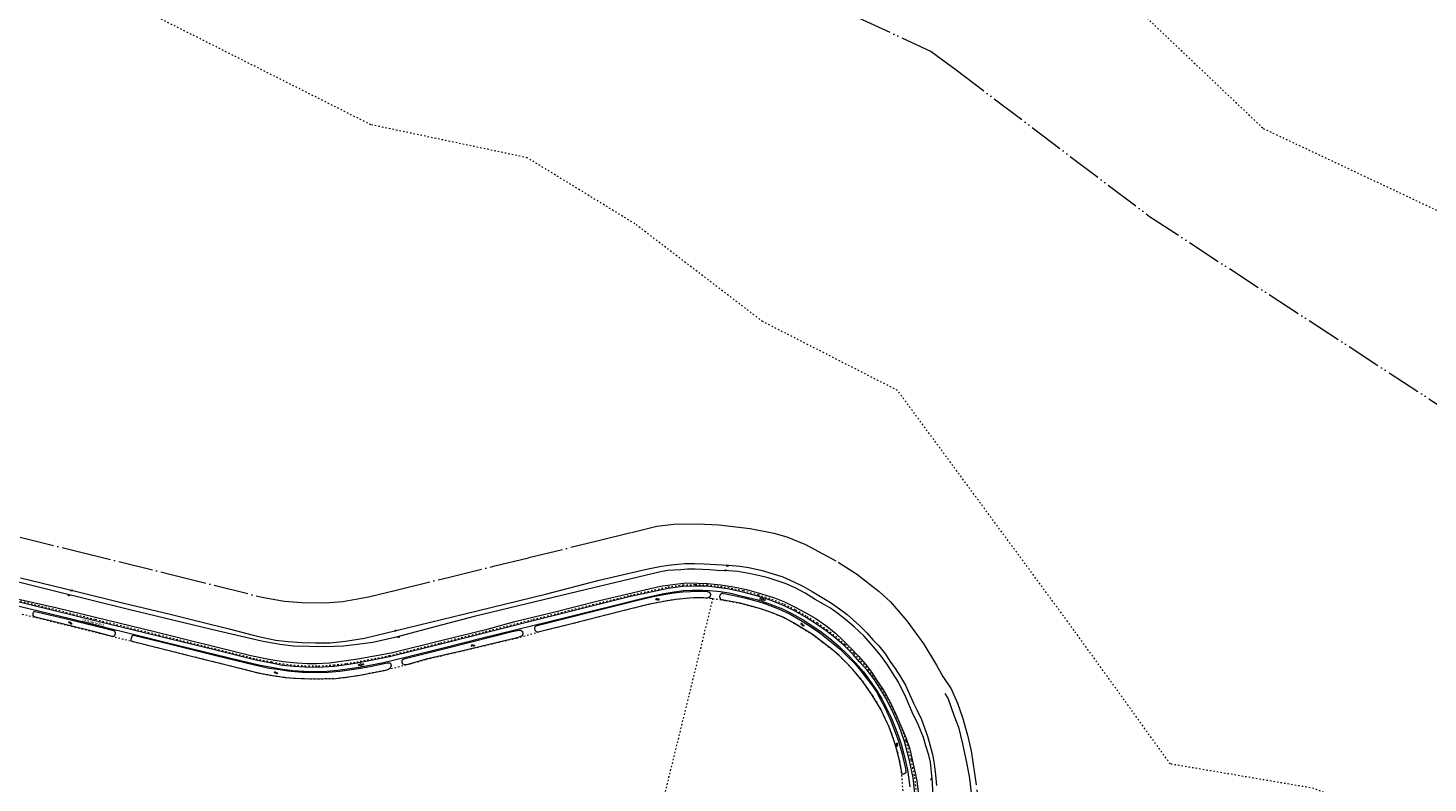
# Model space of a CAD drawing. Header units: metres. Extents: x 64961 to 73789, y 403835 to 410663.
# Tile 79 of 135: x 70836 to 71812, y 406091 to 406616. Entities that reach past the tile are written whole.
import ezdxf

# ---------------------------------------------------------------- set-up
doc = ezdxf.new("R2010")
doc.units = ezdxf.units.M
for name, pattern in [('ACAD_ISO04W100', [30, 24, -3, 0, -3]), ('ACAD_ISO05W100', [33, 24, -3, 0, -3, 0, -3]), ('PERCEELGRENS', [2.5, 1, -1.5])]:
    doc.linetypes.add(name, pattern=pattern)
for name, color, linetype, lineweight in [('B-GEO-OG-GRENS-sectie-G', 253, 'ACAD_ISO04W100', 0), ('B-GEO-OG-GRENS_burggem-G', 253, 'ACAD_ISO05W100', 0), ('B-GEO-OG-GRENS_perceel-G', 253, 'PERCEELGRENS', 0), ('B-GEO-OG-OVLIJNOBJ-G', 253, 'Continuous', 0), ('B-GEO-OG-SLOOT_insteek-G', 253, 'Continuous', 0), ('B-GEO-OG-STRAATNAAM-T', 7, 'Continuous', 35), ('B-GEO-OG-TALUD-S', 253, 'Continuous', 0), ('B-GEO-OG-VERH_gesl-S', 253, 'Continuous', 0), ('B-GEO-OG-VERH_kntgesl-G', 253, 'Continuous', 0), ('B-GEO-OG-WATER-S', 253, 'Continuous', 0), ('B-GEO-OG-WATER_kant-G', 253, 'Continuous', 0)]:
    doc.layers.add(name, color=color, linetype=linetype, lineweight=lineweight)
doc.styles.add('ISO', font='ISO')

# ---------------------------------------------------------------- blocks, each defined once
blk = doc.blocks.new('S04')
at = {"color": 0}
for p, q in [((0, 0.5), (0.5, 0.5)), ((0, 0.25), (1, 0.25)), ((0, 0), (0.5, 0)), ((0, -0.25), (1, -0.25)), ((0, -0.5), (0.5, -0.5))]:
    blk.add_line(p, q, dxfattribs=at)
blk = doc.blocks.new('S05')
at = {"color": 0}
for p, q in [((0.08, 0.3), (0.38, 0.59)), ((0.11, -0.19), (0.41, 0.09)), ((0.38, 0.59), (0.68, 0.71)), ((0.41, 0.09), (0.71, 0.21)), ((0.68, 0.71), (1.01, 0.62)), ((0.71, 0.21), (1.02, 0.12)), ((1.01, 0.62), (1.33, 0.37)), ((1.02, 0.12), (1.36, -0.12)), ((1.33, 0.37), (1.66, 0.13)), ((1.66, 0.13), (1.97, 0.04)), ((1.97, 0.04), (2.28, 0.16)), ((2.28, 0.16), (2.58, 0.44)), ((1.36, -0.12), (1.68, -0.37)), ((1.68, -0.37), (2, -0.46)), ((2, -0.46), (2.31, -0.33)), ((2.31, -0.33), (2.61, -0.05))]:
    blk.add_line(p, q, dxfattribs=at)
blk = doc.blocks.new('S012')
at = {"color": 0}
for p, q in [((1.18, 2.05), (0, 0)), ((1.18, -2.05), (0, 0)), ((1.4, 0), (0.21, -2.05)), ((1.4, 0), (0.22, 2.05))]:
    blk.add_line(p, q, dxfattribs=at)

msp = doc.modelspace()

# ---------------------------------------------------------------- linework, layer by layer
at = {"layer": 'B-GEO-OG-GRENS-sectie-G'}
for points in [[(70684.567, 406297.87), (70870.247, 406252.11), (70936.743, 406235.789), (70999.321, 406220.024), (71008.047, 406218.551), (71014.902, 406217.455), (71026.81, 406216.363), (71043.268, 406216.148), (71055.5, 406217.187), (71073.456, 406220.268), (71092.709, 406224.974), (71128.869, 406233.904), (71161.43, 406241.826), (71185.179, 406247.67), (71232.79, 406259.327), (71256.684, 406265.255), (71274.196, 406269.441), (71286.03, 406270.833), (71302.496, 406271.109), (71317.357, 406270.459), (71339.234, 406267.93), (71355.757, 406264.739), (71364.812, 406262.192), (71377.774, 406256.751), (71400.616, 406244.474), (71413.476, 406236.348), (71429.155, 406224.017), (71436.978, 406216.87), (71448.369, 406203.715), (71460.287, 406187.461), (71469.084, 406172.905)], [(71469.084, 406172.905), (71473.486, 406164.948), (71479.322, 406156.361), (71483.806, 406146.41), (71487.278, 406136.361), (71490.74, 406123.972), (71493.276, 406113.188), (71497.33, 406085.975), (71498.538, 406073.45), (71498.163, 406066.526), (71496.61, 406054.74), (71495.761, 406048.805), (71494.136, 406041.353), (71493.833, 406036.997), (71494.108, 406033.73)]]:
    msp.add_lwpolyline(points, dxfattribs=at)
at = {"layer": 'B-GEO-OG-GRENS_burggem-G'}
msp.add_lwpolyline([(71049.915, 406975.412), (71135.43, 406884.51), (71156.67, 406858.02), (71178.06, 406825.19), (71225.66, 406731.39), (71239.4, 406713.93), (71263.99, 406692.91), (71465.51, 406600.06), (71482.93, 406587.13), (71617.53, 406485.14), (71858, 406328.44), (72000, 406250.551)], dxfattribs=at)
at = {"layer": 'B-GEO-OG-GRENS_perceel-G'}
for points in [[(71218.685, 407000), (71696.75, 406546.43)], [(71908.654, 406000), (71825, 406050), (71732, 406087), (71632, 406104), (71565, 406197), (71442, 406364), (71348, 406412), (71259, 406480), (71184, 406526), (71075, 406549), (70910, 406632), (70894, 406700), (70863.275, 406710.019)], [(71696.75, 406546.43), (72000, 406403.566)], [(70823.663, 406219.282), (70883.224, 406204.715), (70927.319, 406193.948), (70966.229, 406184.331), (70995.021, 406177.249), (71006.061, 406175.077), (71013.832, 406173.649), (71021.345, 406172.852), (71029.023, 406172.375), (71038.549, 406172.268), (71049.109, 406172.907), (71058.023, 406173.92), (71065.176, 406175.116), (71087.793, 406179.463), (71123.473, 406188.358), (71188.062, 406204.725), (71255.592, 406221.467), (71281.983, 406227.256), (71292.318, 406228.648), (71301.081, 406228.865), (71309.125, 406228.71), (71316.19, 406227.951), (71323.68, 406227), (71334.518, 406224.693), (71344.855, 406221.89), (71354.321, 406218.84), (71363.031, 406215.262)], [(70832.153, 406208.327), (70894.315, 406192.987), (70911.855, 406188.619), (70950.058, 406179.15), (70985.587, 406170.282), (70997.247, 406167.333), (71006.438, 406165.553), (71011.487, 406164.785), (71015.281, 406164.282), (71021.422, 406163.822), (71027.842, 406163.444), (71038.117, 406163.275), (71050.591, 406163.577), (71057.694, 406164.384), (71066.209, 406165.69), (71084.188, 406169.163), (71102.582, 406173.826), (71113.625, 406176.913), (71136.909, 406182.292), (71176.662, 406191.687), (71195.21, 406196.929), (71214.118, 406201.482), (71235.014, 406206.903), (71256.071, 406212.185), (71268.11, 406215.141)], [(71313.181, 406219.226), (71259.179, 406000)], [(71268.11, 406215.141), (71279.046, 406217.413), (71287.448, 406218.765), (71294.734, 406219.528), (71300.133, 406219.93), (71305.954, 406219.898), (71311.827, 406219.434), (71313.181, 406219.226)], [(71313.181, 406219.226), (71322.097, 406217.862), (71332.345, 406215.898), (71339.962, 406213.954), (71347.515, 406211.864), (71355.252, 406209.073), (71362.633, 406205.928), (71369.588, 406202.173), (71375.599, 406198.566), (71382.492, 406194.385)], [(71363.031, 406215.262), (71371.041, 406211.321), (71378.9, 406206.759), (71386.122, 406202.224), (71392.893, 406197.438), (71398.931, 406192.865), (71405.416, 406187.1), (71411.666, 406180.911), (71416.235, 406175.694), (71421.57, 406169.875), (71426.171, 406163.86), (71430.86, 406156.691), (71435.189, 406149.491), (71440.237, 406139.09), (71444.081, 406130.613), (71447.786, 406120.003)], [(71382.492, 406194.385), (71389.519, 406188.946), (71396.101, 406183.906), (71401.243, 406179.451), (71406.136, 406174.563), (71410.563, 406170.019), (71414.134, 406165.859), (71417.623, 406161.554), (71421.066, 406156.449), (71424.389, 406151.855), (71430.478, 406141.729), (71432.899, 406136.365), (71435.603, 406130.742), (71437.787, 406125.149), (71440.279, 406117.765), (71441.877, 406112.037), (71443.275, 406106.097), (71444.27, 406101.318), (71445.764, 406083.204)], [(71447.786, 406120.003), (71451.302, 406106.62), (71453.726, 406094.576), (71455.344, 406081.592), (71455.993, 406070.843), (71455.736, 406055.448), (71453.911, 406032.5), (71451.882, 406013.896), (71450.256, 406000)]]:
    msp.add_lwpolyline(points, dxfattribs=at)
at = {"layer": 'B-GEO-OG-OVLIJNOBJ-G'}
for points in [[(70964.067, 406197.651), (70906.122, 406211.561), (70854.494, 406224.29), (70803.285, 406236.968), (70744.74, 406251.522), (70681.733, 406267.356), (70617.112, 406283.174), (70587.614, 406290.047), (70549.164, 406300.132), (70531.99, 406304.974), (70519.331, 406308.746), (70508.619, 406312.146), (70506.385, 406313.114)], [(70830.838, 406233.573), (70868.269, 406224.6), (70902.927, 406215.983), (70935.198, 406208.24), (70956.612, 406202.85), (70976.396, 406198.013), (70992.899, 406193.661), (70999.988, 406192.031), (71008.776, 406190.248), (71017.461, 406189.165), (71026.914, 406188.549), (71036.529, 406188.35), (71046.662, 406188.314), (71057.409, 406189.503), (71070.589, 406191.612), (71139.441, 406208.282), (71197.707, 406222.461), (71234.09, 406232.043), (71267.059, 406239.69), (71276.462, 406241.583), (71282.132, 406242.493), (71288.791, 406243.067), (71293.749, 406243.606), (71300.564, 406243.63), (71307.121, 406243.407), (71315.583, 406242.852), (71324.269, 406242.303), (71332.161, 406241.593), (71338.401, 406240.698), (71347.636, 406238.643), (71355.39, 406236.485), (71362.036, 406234.204), (71369.629, 406230.842), (71375.966, 406227.719), (71382.513, 406224.007), (71388.279, 406220.693), (71395.191, 406216.529), (71401.562, 406212.024), (71406.918, 406208.061), (71415.781, 406200.11), (71420.561, 406195.21), (71424.961, 406190.181)], [(71464.82, 406105.191), (71463.666, 406110.165), (71461.75, 406116.527), (71459.94, 406122.454), (71456.255, 406131.529), (71452.26, 406140.063), (71447.667, 406150.571), (71442.637, 406160.917), (71438.899, 406166.748), (71434.455, 406173.627), (71430.191, 406179.73), (71425.273, 406185.497), (71418.412, 406193.204), (71411.857, 406199.381), (71405.659, 406204.624), (71400.445, 406208.783), (71395.253, 406212.363), (71390.473, 406215.286), (71384.553, 406218.515), (71377.619, 406222.959), (71371.106, 406226.278), (71364.308, 406229.501), (71358.776, 406231.346), (71351.829, 406233.589), (71345.087, 406235.166), (71338.442, 406236.495), (71330.608, 406237.911), (71324.31, 406238.436), (71316.305, 406238.798), (71310.839, 406239.183), (71306.186, 406239.428), (71300.987, 406239.574), (71295.626, 406239.505), (71290.964, 406239.266), (71286.186, 406238.94), (71281.892, 406238.605), (71276.806, 406237.774), (71219.343, 406224.145), (71146.881, 406206.713), (71124.86, 406200.872), (71091.646, 406192.081), (71076.398, 406188.544), (71067.338, 406187.349), (71056.004, 406186.126), (71042.842, 406185.556), (71032.034, 406185.689), (71021.181, 406186.099), (71011.565, 406187.288), (70998.727, 406189.602), (70964.067, 406197.651)], [(70823.461, 406220.112), (70856.51, 406212.598), (70925.279, 406195.933), (70991.401, 406179.566), (71003.916, 406176.934), (71013.922, 406175.4), (71023.511, 406174.487), (71030.625, 406174.047), (71037.204, 406174.03), (71046.288, 406174.38), (71065.924, 406177.118), (71089.059, 406181.343), (71125.602, 406190.417), (71156.905, 406198.161), (71175.238, 406203.149), (71201.26, 406209.418), (71234.217, 406217.85), (71276.728, 406227.867), (71287.146, 406229.217), (71294.901, 406230.027), (71302.785, 406229.822), (71309.571, 406229.679), (71318.816, 406228.781), (71327.714, 406227.38), (71336.802, 406225.352), (71347.296, 406222.46), (71356.325, 406219.745), (71363.181, 406216.891), (71370.736, 406213.196), (71378.001, 406209.311), (71385.011, 406205.217), (71392.051, 406200.338), (71398.809, 406195.101), (71403.956, 406190.086), (71408.958, 406185.154), (71414.733, 406179.021), (71419.697, 406173.42), (71423.711, 406167.853), (71427.554, 406162.222), (71431.235, 406156.693), (71434.001, 406152.168)], [(71424.961, 406190.181), (71428.937, 406186.241), (71433.493, 406180.364), (71436.548, 406175.655), (71440.273, 406170.571), (71443.973, 406164.724), (71447.406, 406158.78), (71453.161, 406146.395), (71455.465, 406141.616), (71458.559, 406134.964), (71462.843, 406123.297), (71464.723, 406116.62), (71466.287, 406110.633), (71467.535, 406104.01), (71468.336, 406096.423), (71469.03, 406088.936)], [(71434.001, 406152.168), (71437.208, 406146.181), (71440.581, 406139.176), (71444.256, 406130.605), (71447.71, 406122.402), (71450.465, 406114.368), (71452.361, 406106.01), (71454.343, 406097.853), (71455.49, 406092.094), (71456.455, 406084.76), (71456.972, 406077.75), (71457.246, 406070.753), (71456.81, 406062.733), (71456.595, 406055.671), (71455.773, 406041.195), (71454.293, 406025.32), (71454.506, 406019.54), (71454.853, 406018.083), (71455.796, 406015.622), (71457.771, 406010.638), (71460.623, 406005.641), (71461.499, 406002.978), (71461.359, 406000.522), (71461.162, 406000)], [(71468.81, 406000), (71469.06, 406000.384), (71469.287, 406001.416), (71469.211, 406002.372), (71468.976, 406003.506), (71467.766, 406005.534), (71465.679, 406008.546), (71464.069, 406011.419), (71462.569, 406016.245), (71461.266, 406020.575), (71460.702, 406024.452), (71461.021, 406029.082), (71461.623, 406034.087), (71462.95, 406041.348), (71464.558, 406053.557), (71465.862, 406064.701), (71466.557, 406076.608), (71466.618, 406085.564), (71466.297, 406091.089), (71465.515, 406098.357), (71464.82, 406105.191)]]:
    msp.add_lwpolyline(points, dxfattribs=at)
at = {"layer": 'B-GEO-OG-SLOOT_insteek-G'}
for points in [[(71310.005, 406223.826), (71309.429, 406223.882), (71303.855, 406224.012), (71297.651, 406223.898), (71292.409, 406223.617), (71288.036, 406223.193), (71281.652, 406222.212), (71271.67, 406220.315), (71262.899, 406218.367), (71231.333, 406210.454), (71190.051, 406200.049), (71188.984, 406199.008), (71188.918, 406198.508), (71189.257, 406197.238), (71189.781, 406196.611), (71190.379, 406195.961), (71191.541, 406196.045), (71214.118, 406201.482), (71235.014, 406206.903), (71256.071, 406212.185), (71268.11, 406215.141), (71279.046, 406217.413), (71287.448, 406218.765), (71294.734, 406219.528), (71300.133, 406219.93), (71305.954, 406219.898), (71309.763, 406219.597)], [(71320.367, 406222.711), (71322.359, 406222.476), (71328.042, 406221.313), (71336.357, 406219.497), (71344.115, 406217.395), (71350.029, 406215.38), (71359.023, 406212.032), (71367.246, 406208.261), (71374.315, 406204.22), (71380.676, 406200.218), (71387.921, 406195.327), (71394.793, 406189.785), (71401.895, 406184.025), (71406.742, 406179.326), (71412.114, 406174), (71416.372, 406168.774), (71420.182, 406163.891), (71423.965, 406158.842), (71427.208, 406154.159), (71430.334, 406148.401), (71433.362, 406142.872), (71436.571, 406135.615), (71439.247, 406129.173), (71442.51, 406120.55), (71444.935, 406111.658), (71447.493, 406100.818), (71447.67, 406098.68), (71447.739, 406097.929), (71446.466, 406096.863), (71445.196, 406096.86), (71443.275, 406106.097), (71441.877, 406112.037), (71440.279, 406117.765), (71437.787, 406125.149), (71435.603, 406130.742), (71432.899, 406136.365), (71430.478, 406141.729), (71424.389, 406151.855), (71421.066, 406156.449), (71417.623, 406161.554), (71414.134, 406165.859), (71410.563, 406170.019), (71406.136, 406174.563), (71401.243, 406179.451), (71396.101, 406183.906), (71389.519, 406188.946), (71382.492, 406194.385), (71375.599, 406198.566), (71369.588, 406202.173), (71362.633, 406205.928)], [(71362.633, 406205.928), (71355.252, 406209.073), (71347.515, 406211.864), (71339.962, 406213.954), (71332.345, 406215.898), (71322.097, 406217.862), (71319.84, 406218.208)], [(70896.823, 406195.603), (70896.796, 406194.871), (70896.451, 406193.435), (70896.099, 406192.825), (70895.564, 406192.716), (70894.689, 406192.839), (70883.592, 406195.658), (70841.346, 406206.29), (70839.707, 406207.1), (70839.82, 406208.709), (70839.981, 406209.62), (70840.477, 406210.152), (70841.156, 406210.182), (70843.193, 406209.761), (70866.794, 406204.016), (70890.289, 406198.404), (70896.326, 406196.574), (70896.823, 406195.603)], [(71038.176, 406167.433), (71031.896, 406167.623), (71027.043, 406167.725), (71022.126, 406168.104), (71017.087, 406168.633), (71011.509, 406169.476), (71004.27, 406170.507), (70993.963, 406172.839), (70966.923, 406179.275), (70937.352, 406186.646), (70912.576, 406192.836), (70910.031, 406193.404), (70909.316, 406193.393), (70908.435, 406192.857), (70907.99, 406191.7), (70907.856, 406190.019), (70908.695, 406189.402), (70950.058, 406179.15), (70985.587, 406170.282), (70997.247, 406167.333), (71006.438, 406165.553), (71011.487, 406164.785), (71015.281, 406164.282), (71021.422, 406163.822), (71027.842, 406163.444), (71038.117, 406163.275), (71050.591, 406163.577), (71057.694, 406164.384), (71066.209, 406165.69), (71085.477, 406169.412), (71086.937, 406169.745), (71088.382, 406170.7), (71089.018, 406171.557), (71089.284, 406172.317), (71089.159, 406173.44), (71088.378, 406174.146), (71086.437, 406174.198), (71081.061, 406172.999), (71074.234, 406171.724), (71067.794, 406170.508), (71059.811, 406169.201), (71053.424, 406168.46), (71045.35, 406167.67), (71038.176, 406167.433)], [(71180.925, 406194.501), (71180.367, 406193.207), (71176.962, 406191.758), (71136.909, 406182.292), (71113.625, 406176.913), (71100.804, 406173.329), (71098.42, 406173.091), (71097.492, 406173.517), (71096.84, 406174.525), (71096.832, 406176.355), (71097.173, 406176.783), (71098.095, 406177.235), (71129.579, 406185.023), (71173.477, 406196.137), (71178.233, 406197.043), (71179.504, 406197.083), (71180.688, 406196.232), (71180.925, 406194.501)]]:
    msp.add_lwpolyline(points, dxfattribs=at)
for points in [[(71310.005, 406223.826, -0.8464841), (71309.763, 406219.597)], [(71320.367, 406222.711, 0.932764), (71319.84, 406218.208)]]:
    msp.add_lwpolyline(points, format="xyb", dxfattribs=at)
at = {"layer": 'B-GEO-OG-VERH_kntgesl-G'}
for points in [[(70809.631, 406218.778), (70865.537, 406205.235), (70931.697, 406188.903), (70984.106, 406175.98), (70996.901, 406172.99), (71004.564, 406171.522), (71011.994, 406170.21), (71020.403, 406169.1), (71028.483, 406168.516), (71035.806, 406168.307), (71041.837, 406168.346), (71052.025, 406169.298), (71066.779, 406171.333), (71083.738, 406174.552), (71101.025, 406178.749), (71125.405, 406184.963), (71153.796, 406192.066), (71210.665, 406206.084), (71265.701, 406219.72), (71277.899, 406222.518), (71286.411, 406223.845), (71292.825, 406224.694), (71298.832, 406224.969), (71306.077, 406225.006), (71310.99, 406224.746), (71318.618, 406223.976), (71325.832, 406222.82), (71333.974, 406220.92), (71343.969, 406218.449), (71352.812, 406215.408)], [(71454.348, 406081.501), (71452.746, 406094.378), (71450.329, 406106.387), (71446.83, 406119.708), (71443.153, 406130.239), (71439.321, 406138.688), (71434.308, 406149.015), (71430.01, 406156.165), (71425.356, 406163.28), (71420.803, 406169.232), (71415.495, 406175.021), (71410.937, 406180.226), (71404.716, 406186.385), (71398.302, 406192.087), (71392.307, 406196.627), (71385.559, 406201.397), (71378.368, 406205.912), (71370.561, 406210.443), (71362.626, 406214.347), (71353.98, 406217.899), (71344.558, 406220.935), (71334.282, 406223.721), (71323.512, 406226.013), (71316.062, 406226.959), (71309.067, 406227.711), (71301.087, 406227.865), (71292.395, 406227.649), (71282.163, 406226.271), (71255.795, 406220.488), (71188.169, 406203.721), (71123.715, 406187.388), (71088.003, 406178.485), (71065.358, 406174.133), (71058.149, 406172.927), (71049.205, 406171.911), (71038.57, 406171.268), (71028.989, 406171.375), (71021.272, 406171.855), (71013.677, 406172.66), (71005.866, 406174.096), (70994.801, 406176.273), (70965.989, 406183.36), (70926.751, 406193.058), (70882.986, 406203.744), (70823.397, 406218.318)], [(71352.812, 406215.408), (71361.704, 406211.917), (71368.226, 406208.765), (71376.136, 406204.415), (71388.452, 406196.137), (71394.693, 406191.322), (71400.824, 406186.214), (71407.233, 406180.082), (71412.658, 406174.379), (71418.148, 406168.169), (71422.537, 406162.301), (71427.296, 406155.386), (71431.297, 406148.925), (71434.795, 406141.82), (71437.561, 406136.287), (71440.274, 406129.506), (71442.538, 406123.349), (71444.444, 406117.809), (71446.34, 406110.757), (71447.763, 406104.927), (71448.875, 406099.843), (71450.539, 406088.064)]]:
    msp.add_lwpolyline(points, dxfattribs=at)
at = {"layer": 'B-GEO-OG-WATER_kant-G'}
msp.add_lwpolyline([(71474.858, 406153.096), (71477.297, 406149.374), (71481.262, 406138.005), (71484.337, 406129.711), (71487.235, 406117.955), (71490.22, 406103.786), (71492.005, 406093.81), (71493.237, 406083.959), (71493.927, 406077.032), (71493.661, 406067.752), (71492.916, 406059.226), (71491.77, 406052.534), (71491.096, 406048.877), (71490.808, 406047.101)], dxfattribs=at)

# ---------------------------------------------------------------- block references
at = {"layer": 'B-GEO-OG-TALUD-S'}
for p, rotation in [((71323.48, 406241.495), 83.82143620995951), ((71322.042, 406239.191), 261.8487480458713), ((70864.645, 406221.953), 256.0237747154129), ((70866.543, 406224.31), 76.45340875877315), ((71092.334, 406196.292), 103.4114154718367), ((71094.115, 406192.82), 281.2526291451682), ((71465.999, 406093.292), 186.8899703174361)]:
    msp.add_blockref('S04', p, dxfattribs=dict(at, rotation=rotation))
at = {"layer": 'B-GEO-OG-VERH_gesl-S'}
for p, rotation in [((71348.154, 406219.311), 252.4888044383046), ((71068.19, 406172.439), 101.0066641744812)]:
    msp.add_blockref('S012', p, dxfattribs=dict(at, rotation=rotation))
at = {"layer": 'B-GEO-OG-WATER-S'}
for p, rotation in [((71275.905, 406218.954), 191.5346206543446), ((70864.263, 406202.44), 345.8803970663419), ((71376.857, 406200.342), 150.2551187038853), ((71147.338, 406186.814), 193.4110718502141), ((71007.536, 406167.548), 352.1858191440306), ((71442.245, 406116.216), 109.2143118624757)]:
    msp.add_blockref('S05', p, dxfattribs=dict(at, rotation=rotation))

# ---------------------------------------------------------------- texts
at = {"layer": 'B-GEO-OG-STRAATNAAM-T', "style": 'ISO'}
msp.add_text('Slaakweg', height=2.5, rotation=346.060986, dxfattribs=at).set_placement((70873.488, 406203.389))

doc.saveas('drawing.dxf')
